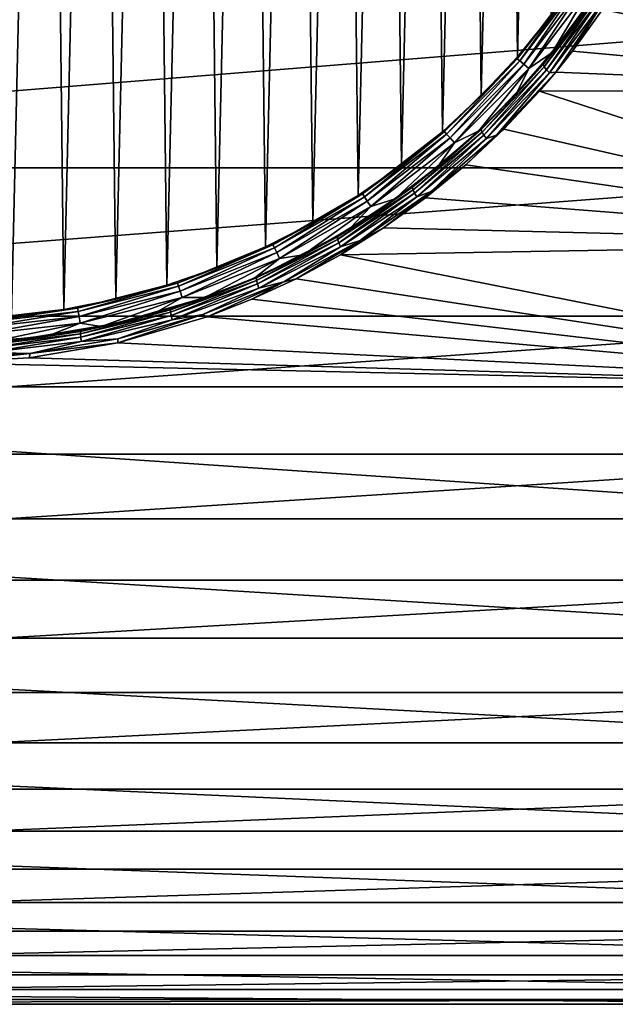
# Model space of a CAD drawing. Header units: metres. Extents: x -147 to 182, y -23 to 81.
# Tile 4 of 212: x -130 to -120, y -23 to -7. Entities that reach past the tile are written whole.
import ezdxf

# ---------------------------------------------------------------- set-up
doc = ezdxf.new("R2010")
doc.units = ezdxf.units.M
doc.layers.add('solid_ORA153_SW0001', color=7, linetype='CONTINUOUS')

msp = doc.modelspace()

# ---------------------------------------------------------------- linework, layer by layer
at = {"layer": 'solid_ORA153_SW0001'}
for points in [[(-129.781235, -12.073276, -18.300781), (-130.060577, 12.095902, -18.300781), (-129.224609, 12.008689, -18.300781)], [(-129.781235, -12.073276, -18.300781), (-129.224609, 12.008689, -18.300781), (-128.947845, -11.966822, -18.300781)], [(-128.947845, -11.966822, -18.300781), (-129.224609, 12.008689, -18.300781), (-128.397598, 11.863961, -18.300781)], [(-128.947845, -11.966822, -18.300781), (-128.397598, 11.863961, -18.300781), (-128.12413, -11.802972, -18.300781)], [(-128.12413, -11.802972, -18.300781), (-128.397598, 11.863961, -18.300781), (-127.581757, 11.662109, -18.300781)], [(-128.12413, -11.802972, -18.300781), (-127.581757, 11.662109, -18.300781), (-127.313164, -11.582325, -18.300781)], [(-127.313164, -11.582325, -18.300781), (-127.581757, 11.662109, -18.300781), (-126.78228, 11.404387, -18.300781)], [(-127.313164, -11.582325, -18.300781), (-126.78228, 11.404387, -18.300781), (-126.52005, -11.30627, -18.300781)], [(-126.52005, -11.30627, -18.300781), (-126.78228, 11.404387, -18.300781), (-126.002602, 11.09194, -18.300781)], [(-126.52005, -11.30627, -18.300781), (-126.002602, 11.09194, -18.300781), (-125.747513, -10.975766, -18.300781)], [(-125.747513, -10.975766, -18.300781), (-126.002602, 11.09194, -18.300781), (-125.246002, 10.726039, -18.300781)], [(-125.747513, -10.975766, -18.300781), (-125.246002, 10.726039, -18.300781), (-124.999779, -10.592596, -18.300781)], [(-124.999779, -10.592596, -18.300781), (-125.246002, 10.726039, -18.300781), (-124.517151, 10.308973, -18.300781)], [(-124.999779, -10.592596, -18.300781), (-124.517151, 10.308973, -18.300781), (-124.280777, -10.158807, -18.300781)], [(-124.280777, -10.158807, -18.300781), (-124.517151, 10.308973, -18.300781), (-123.818436, 9.842106, -18.300781)], [(-124.280777, -10.158807, -18.300781), (-123.818436, 9.842106, -18.300781), (-123.592842, -9.675796, -18.300781)], [(-123.592842, -9.675796, -18.300781), (-123.818436, 9.842106, -18.300781), (-123.153938, 9.328143, -18.300781)], [(-123.592842, -9.675796, -18.300781), (-123.153938, 9.328143, -18.300781), (-122.940727, -9.146888, -18.300781)], [(-122.940727, -9.146888, -18.300781), (-123.153938, 9.328143, -18.300781), (-122.526741, 8.769497, -18.300781)], [(-122.940727, -9.146888, -18.300781), (-122.526741, 8.769497, -18.300781), (-122.326332, -8.573666, -18.300781)], [(-122.326332, -8.573666, -18.300781), (-122.526741, 8.769497, -18.300781), (-121.939362, 8.168387, -18.300781)], [(-122.326332, -8.573666, -18.300781), (-121.939362, 8.168387, -18.300781), (-121.753113, -7.959274, -18.300781)], [(-121.753113, -7.959274, -18.300781), (-121.939362, 8.168387, -18.300781), (-121.395515, 7.52864, -18.300781)], [(-121.753113, -7.959274, -18.300781), (-121.395515, 7.52864, -18.300781), (-121.224205, -7.307156, -18.300781)], [(-114, -8.491723, -21.375), (-120.40136, -7.208911, -21.841053), (-119.972244, -6.527754, -22.054216)], [(-120.765724, -6.689576, -18.419621), (-121.755409, -7.98939, -18.419621), (-121.224205, -7.307156, -18.300781)], [(-121.715782, -8.024012, -18.527828), (-121.755409, -7.98939, -18.419621), (-120.765724, -6.689576, -18.419621)], [(-121.715782, -8.024012, -18.527828), (-120.765724, -6.689576, -18.419621), (-120.721809, -6.718565, -18.527828)], [(-121.715782, -8.024012, -18.527828), (-120.721809, -6.718565, -18.527828), (-121.653709, -8.078238, -18.61549)], [(-120.721809, -6.718565, -18.527828), (-120.653023, -6.763969, -18.61549), (-121.653709, -8.078238, -18.61549)], [(-121.653709, -8.078238, -18.61549), (-120.653023, -6.763969, -18.61549), (-121.574821, -8.147163, -18.674675)], [(-120.653023, -6.763969, -18.61549), (-120.565598, -6.821681, -18.674675), (-121.574821, -8.147163, -18.674675)], [(-121.574821, -8.147163, -18.674675), (-120.565598, -6.821681, -18.674675), (-121.203522, -7.888489, -18.700001)], [(-120.565598, -6.821681, -18.674675), (-120.687996, -7.208679, -18.700001), (-121.203522, -7.888489, -18.700001)], [(-121.346138, -8.080392, -21.347195), (-120.550705, -7.010137, -21.659027), (-120.48539, -6.935764, -21.758873)], [(-121.346138, -8.080392, -21.347195), (-120.48539, -6.935764, -21.758873), (-121.32917, -8.117413, -21.406254)], [(-121.346138, -8.080392, -21.347195), (-121.018112, -7.654948, -21.432478), (-120.550705, -7.010137, -21.659027)], [(-120.48539, -6.935764, -21.758873), (-120.46357, -6.969495, -21.81831), (-121.32917, -8.117413, -21.406254)], [(-121.32917, -8.117413, -21.406254), (-120.46357, -6.969495, -21.81831), (-121.294327, -8.16325, -21.449045)], [(-120.46357, -6.969495, -21.81831), (-120.423187, -7.010249, -21.861376), (-121.294327, -8.16325, -21.449045)], [(-121.294327, -8.16325, -21.449045), (-120.423187, -7.010249, -21.861376), (-121.246086, -8.212008, -21.470064)], [(-120.423187, -7.010249, -21.861376), (-120.369431, -7.052785, -21.882526), (-121.246086, -8.212008, -21.470064)], [(-120.687996, -7.208679, -18.700001), (-120.550705, -7.010137, -21.659027), (-121.018112, -7.654948, -21.432478)], [(-121.246086, -8.212008, -21.470064), (-120.369431, -7.052785, -21.882526), (-121.145172, -8.203557, -21.487244)], [(-120.369431, -7.052785, -21.882526), (-120.878159, -7.869263, -21.611912), (-121.145172, -8.203557, -21.487244)], [(-120.369431, -7.052785, -21.882526), (-120.40136, -7.208911, -21.841053), (-120.878159, -7.869263, -21.611912)], [(-114, -7.234521, 21.832584), (-144.936142, -7.234526, 21.832582), (-144.936142, -9.720218, 20.845079)], [(-114, -9.720207, 20.845085), (-114, -7.234521, 21.832584), (-144.936142, -9.720218, 20.845079)], [(-121.755409, -7.98939, -18.419621), (-121.753113, -7.959274, -18.300781), (-121.224205, -7.307156, -18.300781)], [(-121.203522, -7.888489, -18.700001), (-120.687996, -7.208679, -18.700001), (-121.018112, -7.654948, -21.432478)], [(-114, -8.491723, -21.375), (-120.878159, -7.869263, -21.611912), (-120.40136, -7.208911, -21.841053)], [(-121.203522, -7.888489, -18.700001), (-121.018112, -7.654948, -21.432478), (-121.531319, -8.275135, -21.193203)], [(-121.346138, -8.080392, -21.347195), (-121.531319, -8.275135, -21.193203), (-121.018112, -7.654948, -21.432478)], [(-121.755409, -7.98939, -18.419621), (-122.326332, -8.573666, -18.300781), (-121.753113, -7.959274, -18.300781)], [(-121.764587, -8.531956, -18.700001), (-121.203522, -7.888489, -18.700001), (-121.531319, -8.275135, -21.193203)], [(-121.574821, -8.147163, -18.674675), (-121.203522, -7.888489, -18.700001), (-121.764587, -8.531956, -18.700001)], [(-114, -8.491723, -21.375), (-121.145172, -8.203557, -21.487244), (-120.878159, -7.869263, -21.611912)], [(-121.755409, -7.98939, -18.419621), (-122.910606, -9.144593, -18.419621), (-122.326332, -8.573666, -18.300781)], [(-122.875992, -9.18422, -18.527828), (-122.910606, -9.144593, -18.419621), (-121.755409, -7.98939, -18.419621)], [(-122.875992, -9.18422, -18.527828), (-121.755409, -7.98939, -18.419621), (-121.715782, -8.024012, -18.527828)], [(-122.875992, -9.18422, -18.527828), (-121.715782, -8.024012, -18.527828), (-122.821762, -9.246287, -18.61549)], [(-121.715782, -8.024012, -18.527828), (-121.653709, -8.078238, -18.61549), (-122.821762, -9.246287, -18.61549)], [(-122.821762, -9.246287, -18.61549), (-121.653709, -8.078238, -18.61549), (-122.752838, -9.325179, -18.674675)], [(-121.653709, -8.078238, -18.61549), (-121.574821, -8.147163, -18.674675), (-122.752838, -9.325179, -18.674675)], [(-122.326805, -9.114243, -20.912552), (-121.531319, -8.275135, -21.193203), (-121.346138, -8.080392, -21.347195)], [(-122.326805, -9.114243, -20.912552), (-121.346138, -8.080392, -21.347195), (-122.314552, -9.153323, -20.971449)], [(-121.346138, -8.080392, -21.347195), (-121.32917, -8.117413, -21.406254), (-122.314552, -9.153323, -20.971449)], [(-122.314552, -9.153323, -20.971449), (-121.32917, -8.117413, -21.406254), (-122.285431, -9.203093, -21.014124)], [(-121.32917, -8.117413, -21.406254), (-121.294327, -8.16325, -21.449045), (-122.285431, -9.203093, -21.014124)], [(-122.752838, -9.325179, -18.674675), (-121.574821, -8.147163, -18.674675), (-122.368126, -9.135486, -18.700001)], [(-121.574821, -8.147163, -18.674675), (-121.764587, -8.531956, -18.700001), (-122.368126, -9.135486, -18.700001)], [(-122.326805, -9.114243, -20.912552), (-122.087593, -8.865183, -20.945488), (-121.531319, -8.275135, -21.193203)], [(-122.285431, -9.203093, -21.014124), (-121.294327, -8.16325, -21.449045), (-122.243179, -9.257149, -21.035086)], [(-121.294327, -8.16325, -21.449045), (-121.246086, -8.212008, -21.470064), (-122.243179, -9.257149, -21.035086)], [(-122.243179, -9.257149, -21.035086), (-121.246086, -8.212008, -21.470064), (-122.083511, -9.204673, -21.077396)], [(-121.764587, -8.531956, -18.700001), (-121.531319, -8.275135, -21.193203), (-122.087593, -8.865183, -20.945488)], [(-122.083511, -9.204673, -21.077396), (-121.145172, -8.203557, -21.487244), (-121.401031, -8.503633, -21.370264)], [(-121.246086, -8.212008, -21.470064), (-121.145172, -8.203557, -21.487244), (-122.083511, -9.204673, -21.077396)], [(-114, -8.491723, -21.375), (-121.401031, -8.503633, -21.370264), (-121.145172, -8.203557, -21.487244)], [(-122.910606, -9.144593, -18.419621), (-122.940727, -9.146888, -18.300781), (-122.326332, -8.573666, -18.300781)], [(-122.368126, -9.135486, -18.700001), (-121.764587, -8.531956, -18.700001), (-122.087593, -8.865183, -20.945488)], [(-122.083511, -9.204673, -21.077396), (-121.401031, -8.503633, -21.370264), (-121.967148, -9.106583, -21.120373)], [(-114, -10.915787, -20.244644), (-121.967148, -9.106583, -21.120373), (-121.401031, -8.503633, -21.370264)], [(-114, -8.491723, -21.375), (-114, -10.915787, -20.244644), (-121.401031, -8.503633, -21.370264)], [(-122.368126, -9.135486, -18.700001), (-122.087593, -8.865183, -20.945488), (-122.682831, -9.419562, -20.694233)], [(-122.326805, -9.114243, -20.912552), (-122.682831, -9.419562, -20.694233), (-122.087593, -8.865183, -20.945488)], [(-122.910606, -9.144593, -18.419621), (-124.210426, -10.134274, -18.419621), (-122.940727, -9.146888, -18.300781)], [(-124.181435, -10.17819, -18.527828), (-124.210426, -10.134274, -18.419621), (-122.910606, -9.144593, -18.419621)], [(-124.210426, -10.134274, -18.419621), (-123.592842, -9.675796, -18.300781), (-122.940727, -9.146888, -18.300781)], [(-124.181435, -10.17819, -18.527828), (-122.910606, -9.144593, -18.419621), (-122.875992, -9.18422, -18.527828)], [(-124.181435, -10.17819, -18.527828), (-122.875992, -9.18422, -18.527828), (-124.136032, -10.246975, -18.61549)], [(-122.875992, -9.18422, -18.527828), (-122.821762, -9.246287, -18.61549), (-124.136032, -10.246975, -18.61549)], [(-123.417572, -10.029076, -20.474976), (-122.682831, -9.419562, -20.694233), (-122.326805, -9.114243, -20.912552)], [(-123.417572, -10.029076, -20.474976), (-122.326805, -9.114243, -20.912552), (-123.409599, -10.069115, -20.533964)], [(-122.326805, -9.114243, -20.912552), (-122.314552, -9.153323, -20.971449), (-123.409599, -10.069115, -20.533964)], [(-123.409599, -10.069115, -20.533964), (-122.314552, -9.153323, -20.971449), (-123.386147, -10.121741, -20.576706)], [(-122.314552, -9.153323, -20.971449), (-122.285431, -9.203093, -21.014124), (-123.386147, -10.121741, -20.576706)], [(-123.386147, -10.121741, -20.576706), (-122.285431, -9.203093, -21.014124), (-123.350227, -10.180183, -20.597698)], [(-122.285431, -9.203093, -21.014124), (-122.243179, -9.257149, -21.035086), (-123.350227, -10.180183, -20.597698)], [(-122.083511, -9.204673, -21.077396), (-122.572357, -9.672651, -20.867195), (-123.120522, -10.096344, -20.663824)], [(-122.243179, -9.257149, -21.035086), (-122.083511, -9.204673, -21.077396), (-123.120522, -10.096344, -20.663824)], [(-123.011276, -9.696292, -18.700001), (-122.368126, -9.135486, -18.700001), (-122.682831, -9.419562, -20.694233)], [(-122.752838, -9.325179, -18.674675), (-122.368126, -9.135486, -18.700001), (-123.011276, -9.696292, -18.700001)], [(-114, -10.915787, -20.244644), (-122.572357, -9.672651, -20.867195), (-121.967148, -9.106583, -21.120373)], [(-122.083511, -9.204673, -21.077396), (-121.967148, -9.106583, -21.120373), (-122.572357, -9.672651, -20.867195)], [(-124.136032, -10.246975, -18.61549), (-122.821762, -9.246287, -18.61549), (-124.078316, -10.334404, -18.674675)], [(-122.821762, -9.246287, -18.61549), (-122.752838, -9.325179, -18.674675), (-124.078316, -10.334404, -18.674675)], [(-124.078316, -10.334404, -18.674675), (-122.752838, -9.325179, -18.674675), (-123.691643, -10.212227, -18.700001)], [(-122.752838, -9.325179, -18.674675), (-123.011276, -9.696292, -18.700001), (-123.691643, -10.212227, -18.700001)], [(-123.350227, -10.180183, -20.597698), (-122.243179, -9.257149, -21.035086), (-123.120522, -10.096344, -20.663824)], [(-123.417572, -10.029076, -20.474976), (-123.311623, -9.933104, -20.444834), (-122.682831, -9.419562, -20.694233)], [(-123.011276, -9.696292, -18.700001), (-122.682831, -9.419562, -20.694233), (-123.311623, -9.933104, -20.444834)], [(-124.210426, -10.134274, -18.419621), (-124.280777, -10.158807, -18.300781), (-123.592842, -9.675796, -18.300781)], [(-114, -10.915787, -20.244644), (-123.211021, -10.196554, -20.616262), (-122.572357, -9.672651, -20.867195)], [(-123.120522, -10.096344, -20.663824), (-122.572357, -9.672651, -20.867195), (-123.211021, -10.196554, -20.616262)], [(-114, -9.720207, 20.845085), (-144.936142, -9.720218, 20.845079), (-144.936142, -12.074461, 19.575684)], [(-114, -12.074445, 19.575693), (-114, -9.720207, 20.845085), (-144.936142, -12.074461, 19.575684)], [(-123.691643, -10.212227, -18.700001), (-123.011276, -9.696292, -18.700001), (-123.311623, -9.933104, -20.444834)], [(-123.691643, -10.212227, -18.700001), (-123.311623, -9.933104, -20.444834), (-123.967484, -10.401453, -20.202944)], [(-123.417572, -10.029076, -20.474976), (-123.967484, -10.401453, -20.202944), (-123.311623, -9.933104, -20.444834)], [(-124.210426, -10.134274, -18.419621), (-125.631325, -10.94052, -18.419621), (-124.280777, -10.158807, -18.300781)], [(-125.60849, -10.987929, -18.527828), (-125.631325, -10.94052, -18.419621), (-124.210426, -10.134274, -18.419621)], [(-125.60849, -10.987929, -18.527828), (-124.210426, -10.134274, -18.419621), (-124.181435, -10.17819, -18.527828)], [(-124.609505, -10.816596, -20.055775), (-123.967484, -10.401453, -20.202944), (-123.417572, -10.029076, -20.474976)], [(-124.609505, -10.816596, -20.055775), (-123.417572, -10.029076, -20.474976), (-124.605118, -10.856679, -20.115108)], [(-123.417572, -10.029076, -20.474976), (-123.409599, -10.069115, -20.533964), (-124.605118, -10.856679, -20.115108)], [(-124.605118, -10.856679, -20.115108), (-123.409599, -10.069115, -20.533964), (-124.587067, -10.9112, -20.158098)], [(-123.409599, -10.069115, -20.533964), (-123.386147, -10.121741, -20.576706), (-124.587067, -10.9112, -20.158098)], [(-124.587067, -10.9112, -20.158098), (-123.386147, -10.121741, -20.576706), (-124.557686, -10.973143, -20.179214)], [(-123.386147, -10.121741, -20.576706), (-123.350227, -10.180183, -20.597698), (-124.557686, -10.973143, -20.179214)], [(-123.120522, -10.096344, -20.663824), (-123.876495, -10.673953, -20.373186), (-124.248833, -10.872816, -20.263924)], [(-123.350227, -10.180183, -20.597698), (-123.120522, -10.096344, -20.663824), (-124.248833, -10.872816, -20.263924)], [(-123.120522, -10.096344, -20.663824), (-123.211021, -10.196554, -20.616262), (-123.876495, -10.673953, -20.373186)], [(-125.631325, -10.94052, -18.419621), (-124.999779, -10.592596, -18.300781), (-124.280777, -10.158807, -18.300781)], [(-125.60849, -10.987929, -18.527828), (-124.181435, -10.17819, -18.527828), (-125.572731, -11.062187, -18.61549)], [(-124.181435, -10.17819, -18.527828), (-124.136032, -10.246975, -18.61549), (-125.572731, -11.062187, -18.61549)], [(-125.572731, -11.062187, -18.61549), (-124.136032, -10.246975, -18.61549), (-125.527275, -11.156572, -18.674675)], [(-124.136032, -10.246975, -18.61549), (-124.078316, -10.334404, -18.674675), (-125.527275, -11.156572, -18.674675)], [(-124.557686, -10.973143, -20.179214), (-123.350227, -10.180183, -20.597698), (-124.248833, -10.872816, -20.263924)], [(-124.405022, -10.680133, -18.700001), (-123.691643, -10.212227, -18.700001), (-123.967484, -10.401453, -20.202944)], [(-124.078316, -10.334404, -18.674675), (-123.691643, -10.212227, -18.700001), (-124.405022, -10.680133, -18.700001)], [(-114, -10.915787, -20.244644), (-123.876495, -10.673953, -20.373186), (-123.211021, -10.196554, -20.616262)], [(-125.527275, -11.156572, -18.674675), (-124.078316, -10.334404, -18.674675), (-125.149277, -11.098612, -18.700001)], [(-124.078316, -10.334404, -18.674675), (-124.405022, -10.680133, -18.700001), (-125.149277, -11.098612, -18.700001)], [(-124.405022, -10.680133, -18.700001), (-123.967484, -10.401453, -20.202944), (-124.643562, -10.821596, -19.973854)], [(-124.609505, -10.816596, -20.055775), (-124.643562, -10.821596, -19.973854), (-123.967484, -10.401453, -20.202944)], [(-125.631325, -10.94052, -18.419621), (-125.747513, -10.975766, -18.300781), (-124.999779, -10.592596, -18.300781)], [(-125.149277, -11.098612, -18.700001), (-124.405022, -10.680133, -18.700001), (-124.643562, -10.821596, -19.973854)], [(-114, -10.915787, -20.244644), (-124.562027, -11.102008, -20.143124), (-123.876495, -10.673953, -20.373186)], [(-124.248833, -10.872816, -20.263924), (-123.876495, -10.673953, -20.373186), (-124.562027, -11.102008, -20.143124)], [(-125.893349, -11.467449, -19.67767), (-124.643562, -10.821596, -19.973854), (-124.609505, -10.816596, -20.055775)], [(-125.893349, -11.467449, -19.67767), (-124.609505, -10.816596, -20.055775), (-125.891624, -11.506907, -19.737558)], [(-125.893349, -11.467449, -19.67767), (-125.333122, -11.191955, -19.762104), (-124.643562, -10.821596, -19.973854)], [(-124.609505, -10.816596, -20.055775), (-124.605118, -10.856679, -20.115108), (-125.891624, -11.506907, -19.737558)], [(-125.891624, -11.506907, -19.737558), (-124.605118, -10.856679, -20.115108), (-125.878532, -11.562514, -19.780951)], [(-124.605118, -10.856679, -20.115108), (-124.587067, -10.9112, -20.158098), (-125.878532, -11.562514, -19.780951)], [(-125.878532, -11.562514, -19.780951), (-124.587067, -10.9112, -20.158098), (-125.855766, -11.62712, -19.802263)], [(-124.587067, -10.9112, -20.158098), (-124.557686, -10.973143, -20.179214), (-125.855766, -11.62712, -19.802263)], [(-124.248833, -10.872816, -20.263924), (-125.261009, -11.479259, -19.930544), (-125.460358, -11.526744, -19.896509)], [(-124.557686, -10.973143, -20.179214), (-124.248833, -10.872816, -20.263924), (-125.460358, -11.526744, -19.896509)], [(-125.149277, -11.098612, -18.700001), (-124.643562, -10.821596, -19.973854), (-125.333122, -11.191955, -19.762104)], [(-124.248833, -10.872816, -20.263924), (-124.562027, -11.102008, -20.143124), (-125.261009, -11.479259, -19.930544)], [(-114, -10.915787, -20.244644), (-114, -13.19224, -18.840509), (-124.562027, -11.102008, -20.143124)], [(-125.631325, -10.94052, -18.419621), (-127.147591, -11.548738, -18.419621), (-125.747513, -10.975766, -18.300781)], [(-127.131325, -11.598783, -18.527828), (-127.147591, -11.548738, -18.419621), (-125.631325, -10.94052, -18.419621)], [(-127.147591, -11.548738, -18.419621), (-126.52005, -11.30627, -18.300781), (-125.747513, -10.975766, -18.300781)], [(-127.131325, -11.598783, -18.527828), (-125.631325, -10.94052, -18.419621), (-125.60849, -10.987929, -18.527828)], [(-127.131325, -11.598783, -18.527828), (-125.60849, -10.987929, -18.527828), (-127.105858, -11.677168, -18.61549)], [(-125.60849, -10.987929, -18.527828), (-125.572731, -11.062187, -18.61549), (-127.105858, -11.677168, -18.61549)], [(-127.105858, -11.677168, -18.61549), (-125.572731, -11.062187, -18.61549), (-127.073486, -11.7768, -18.674675)], [(-125.572731, -11.062187, -18.61549), (-125.527275, -11.156572, -18.674675), (-127.073486, -11.7768, -18.674675)], [(-125.855766, -11.62712, -19.802263), (-124.557686, -10.973143, -20.179214), (-125.460358, -11.526744, -19.896509)], [(-127.073486, -11.7768, -18.674675), (-125.527275, -11.156572, -18.674675), (-126.713943, -11.778241, -18.700001)], [(-125.527275, -11.156572, -18.674675), (-125.91996, -11.465129, -18.700001), (-126.713943, -11.778241, -18.700001)], [(-125.91996, -11.465129, -18.700001), (-125.333122, -11.191955, -19.762104), (-126.030434, -11.512485, -19.571102)], [(-125.893349, -11.467449, -19.67767), (-126.030434, -11.512485, -19.571102), (-125.333122, -11.191955, -19.762104)], [(-125.91996, -11.465129, -18.700001), (-125.149277, -11.098612, -18.700001), (-125.333122, -11.191955, -19.762104)], [(-125.527275, -11.156572, -18.674675), (-125.149277, -11.098612, -18.700001), (-125.91996, -11.465129, -18.700001)], [(-114, -13.19224, -18.840509), (-125.261009, -11.479259, -19.930544), (-124.562027, -11.102008, -20.143124)], [(-127.147591, -11.548738, -18.419621), (-127.313164, -11.582325, -18.300781), (-126.52005, -11.30627, -18.300781)], [(-127.147591, -11.548738, -18.419621), (-128.731766, -11.947917, -18.419621), (-127.313164, -11.582325, -18.300781)], [(-128.722382, -11.999692, -18.527828), (-128.731766, -11.947917, -18.419621), (-127.147591, -11.548738, -18.419621)], [(-128.722382, -11.999692, -18.527828), (-127.147591, -11.548738, -18.419621), (-127.131325, -11.598783, -18.527828)], [(-127.257614, -11.97085, -19.364408), (-126.030434, -11.512485, -19.571102), (-125.893349, -11.467449, -19.67767)], [(-127.257614, -11.97085, -19.364408), (-125.893349, -11.467449, -19.67767), (-127.2575, -12.009327, -19.424955)], [(-127.257614, -11.97085, -19.364408), (-126.730957, -11.784272, -19.403402), (-126.030434, -11.512485, -19.571102)], [(-125.893349, -11.467449, -19.67767), (-125.891624, -11.506907, -19.737558), (-127.2575, -12.009327, -19.424955)], [(-127.2575, -12.009327, -19.424955), (-125.891624, -11.506907, -19.737558), (-127.248802, -12.065418, -19.468824)], [(-125.891624, -11.506907, -19.737558), (-125.878532, -11.562514, -19.780951), (-127.248802, -12.065418, -19.468824)], [(-125.460358, -11.526744, -19.896509), (-126.677299, -12.082481, -19.570734), (-126.745689, -12.049737, -19.581234)], [(-125.855766, -11.62712, -19.802263), (-125.460358, -11.526744, -19.896509), (-126.745689, -12.049737, -19.581234)], [(-126.713943, -11.778241, -18.700001), (-126.030434, -11.512485, -19.571102), (-126.730957, -11.784272, -19.403402)], [(-126.713943, -11.778241, -18.700001), (-125.91996, -11.465129, -18.700001), (-126.030434, -11.512485, -19.571102)], [(-125.460358, -11.526744, -19.896509), (-125.967598, -11.805697, -19.738934), (-126.677299, -12.082481, -19.570734)], [(-114, -13.19224, -18.840509), (-125.967598, -11.805697, -19.738934), (-125.261009, -11.479259, -19.930544)], [(-125.460358, -11.526744, -19.896509), (-125.261009, -11.479259, -19.930544), (-125.967598, -11.805697, -19.738934)], [(-128.731766, -11.947917, -18.419621), (-128.12413, -11.802972, -18.300781), (-127.313164, -11.582325, -18.300781)], [(-128.722382, -11.999692, -18.527828), (-127.131325, -11.598783, -18.527828), (-128.707657, -12.080787, -18.61549)], [(-127.131325, -11.598783, -18.527828), (-127.105858, -11.677168, -18.61549), (-128.707657, -12.080787, -18.61549)], [(-128.707657, -12.080787, -18.61549), (-127.105858, -11.677168, -18.61549), (-128.68895, -12.183863, -18.674675)], [(-127.105858, -11.677168, -18.61549), (-127.073486, -11.7768, -18.674675), (-128.68895, -12.183863, -18.674675)], [(-127.248802, -12.065418, -19.468824), (-125.878532, -11.562514, -19.780951), (-127.232643, -12.131907, -19.490372)], [(-125.878532, -11.562514, -19.780951), (-125.855766, -11.62712, -19.802263), (-127.232643, -12.131907, -19.490372)], [(-127.232643, -12.131907, -19.490372), (-125.855766, -11.62712, -19.802263), (-126.745689, -12.049737, -19.581234)], [(-128.731766, -11.947917, -18.419621), (-128.947845, -11.966822, -18.300781), (-128.12413, -11.802972, -18.300781)], [(-128.68895, -12.183863, -18.674675), (-127.073486, -11.7768, -18.674675), (-128.356628, -12.238515, -18.700001)], [(-127.073486, -11.7768, -18.674675), (-127.527718, -12.036515, -18.700001), (-128.356628, -12.238515, -18.700001)], [(-127.527718, -12.036515, -18.700001), (-126.730957, -11.784272, -19.403402), (-128.129776, -12.189172, -19.143452)], [(-127.257614, -11.97085, -19.364408), (-128.129776, -12.189172, -19.143452), (-126.730957, -11.784272, -19.403402)], [(-127.073486, -11.7768, -18.674675), (-126.713943, -11.778241, -18.700001), (-127.527718, -12.036515, -18.700001)], [(-127.527718, -12.036515, -18.700001), (-126.713943, -11.778241, -18.700001), (-126.730957, -11.784272, -19.403402)], [(-114, -13.19224, -18.840509), (-126.677299, -12.082481, -19.570734), (-125.967598, -11.805697, -19.738934)], [(-128.731766, -11.947917, -18.419621), (-130.355209, -12.130834, -18.419621), (-128.947845, -11.966822, -18.300781)], [(-130.352844, -12.183402, -18.527828), (-130.355209, -12.130834, -18.419621), (-128.731766, -11.947917, -18.419621)], [(-130.355209, -12.130834, -18.419621), (-129.781235, -12.073276, -18.300781), (-128.947845, -11.966822, -18.300781)], [(-130.352844, -12.183402, -18.527828), (-128.731766, -11.947917, -18.419621), (-128.722382, -11.999692, -18.527828)], [(-130.352844, -12.183402, -18.527828), (-128.722382, -11.999692, -18.527828), (-130.349152, -12.265738, -18.61549)], [(-128.722382, -11.999692, -18.527828), (-128.707657, -12.080787, -18.61549), (-130.349152, -12.265738, -18.61549)], [(-127.257614, -11.97085, -19.364408), (-127.2575, -12.009327, -19.424955), (-128.686676, -12.352836, -19.200172)], [(-128.686218, -12.315326, -19.139025), (-127.257614, -11.97085, -19.364408), (-128.686676, -12.352836, -19.200172)], [(-128.686676, -12.352836, -19.200172), (-127.2575, -12.009327, -19.424955), (-128.681778, -12.409044, -19.244476)], [(-128.686218, -12.315326, -19.139025), (-128.129776, -12.189172, -19.143452), (-127.257614, -11.97085, -19.364408)], [(-127.2575, -12.009327, -19.424955), (-127.248802, -12.065418, -19.468824), (-128.681778, -12.409044, -19.244476)], [(-114, -12.074445, 19.575693), (-144.936142, -12.074461, 19.575684), (-144.936142, -14.265415, 18.041561)], [(-114, -14.265397, 18.041574), (-114, -12.074445, 19.575693), (-144.936142, -14.265415, 18.041561)], [(-130.349152, -12.265738, -18.61549), (-128.707657, -12.080787, -18.61549), (-130.344452, -12.370392, -18.674675)], [(-128.707657, -12.080787, -18.61549), (-128.68895, -12.183863, -18.674675), (-130.344452, -12.370392, -18.674675)], [(-128.681778, -12.409044, -19.244476), (-127.248802, -12.065418, -19.468824), (-128.672134, -12.476719, -19.266239)], [(-127.248802, -12.065418, -19.468824), (-127.232643, -12.131907, -19.490372), (-128.672134, -12.476719, -19.266239)], [(-128.672134, -12.476719, -19.266239), (-127.232643, -12.131907, -19.490372), (-128.092545, -12.432709, -19.337608)], [(-128.356628, -12.238515, -18.700001), (-127.527718, -12.036515, -18.700001), (-128.129776, -12.189172, -19.143452)], [(-126.745689, -12.049737, -19.581234), (-126.677299, -12.082481, -19.570734), (-128.094452, -12.494888, -19.310043)], [(-126.745689, -12.049737, -19.581234), (-128.094452, -12.494888, -19.310043), (-128.092545, -12.432709, -19.337608)], [(-114, -13.19224, -18.840509), (-128.094452, -12.494888, -19.310043), (-126.677299, -12.082481, -19.570734)], [(-127.232643, -12.131907, -19.490372), (-126.745689, -12.049737, -19.581234), (-128.092545, -12.432709, -19.337608)], [(-130.344452, -12.370392, -18.674675), (-128.68895, -12.183863, -18.674675), (-130.046875, -12.470853, -18.700001)], [(-128.686218, -12.315326, -19.139025), (-128.686676, -12.352836, -19.200172), (-130.157425, -12.527582, -19.082228)], [(-130.157166, -12.49067, -19.020716), (-128.686218, -12.315326, -19.139025), (-130.157425, -12.527582, -19.082228)], [(-130.157166, -12.49067, -19.020716), (-129.518173, -12.423388, -18.987442), (-128.686218, -12.315326, -19.139025)], [(-128.68895, -12.183863, -18.674675), (-129.198105, -12.3836, -18.700001), (-130.046875, -12.470853, -18.700001)], [(-128.356628, -12.238515, -18.700001), (-128.129776, -12.189172, -19.143452), (-129.518173, -12.423388, -18.987442)], [(-128.686218, -12.315326, -19.139025), (-129.518173, -12.423388, -18.987442), (-128.129776, -12.189172, -19.143452)], [(-129.198105, -12.3836, -18.700001), (-128.356628, -12.238515, -18.700001), (-129.518173, -12.423388, -18.987442)], [(-128.68895, -12.183863, -18.674675), (-128.356628, -12.238515, -18.700001), (-129.198105, -12.3836, -18.700001)], [(-130.046875, -12.470853, -18.700001), (-129.518173, -12.423388, -18.987442), (-130.898224, -12.5, -18.935493)], [(-130.157166, -12.49067, -19.020716), (-130.898224, -12.5, -18.935493), (-129.518173, -12.423388, -18.987442)], [(-130.157425, -12.527582, -19.082228), (-128.686676, -12.352836, -19.200172), (-130.155853, -12.583775, -19.126797)], [(-128.686676, -12.352836, -19.200172), (-128.681778, -12.409044, -19.244476), (-130.155853, -12.583775, -19.126797)], [(-130.155853, -12.583775, -19.126797), (-128.681778, -12.409044, -19.244476), (-130.152649, -12.652016, -19.148687)], [(-128.681778, -12.409044, -19.244476), (-128.672134, -12.476719, -19.266239), (-130.152649, -12.652016, -19.148687)], [(-130.152649, -12.652016, -19.148687), (-128.672134, -12.476719, -19.266239), (-129.484375, -12.666828, -19.183174)], [(-130.046875, -12.470853, -18.700001), (-129.198105, -12.3836, -18.700001), (-129.518173, -12.423388, -18.987442)], [(-114, -13.19224, -18.840509), (-129.501144, -12.733402, -19.153603), (-128.094452, -12.494888, -19.310043)], [(-129.484375, -12.666828, -19.183174), (-128.094452, -12.494888, -19.310043), (-129.501144, -12.733402, -19.153603)], [(-128.092545, -12.432709, -19.337608), (-128.094452, -12.494888, -19.310043), (-129.484375, -12.666828, -19.183174)], [(-128.672134, -12.476719, -19.266239), (-128.092545, -12.432709, -19.337608), (-129.484375, -12.666828, -19.183174)], [(-130.152649, -12.652016, -19.148687), (-129.484375, -12.666828, -19.183174), (-130.900024, -12.745667, -19.130194)], [(-129.484375, -12.666828, -19.183174), (-130.899124, -12.811348, -19.101555), (-130.900024, -12.745667, -19.130194)], [(-129.484375, -12.666828, -19.183174), (-129.501144, -12.733402, -19.153603), (-130.899124, -12.811348, -19.101555)], [(-114, -13.19224, -18.840509), (-130.899124, -12.811348, -19.101555), (-129.501144, -12.733402, -19.153603)], [(-114, -13.19224, -18.840509), (-144.936142, -13.192257, -18.840498), (-130.899124, -12.811348, -19.101555)], [(-114, -13.19224, -18.840509), (-114, -15.290291, -17.181589), (-144.936142, -13.192257, -18.840498)], [(-114, -15.290291, -17.181589), (-144.936142, -15.290303, -17.181578), (-144.936142, -13.192257, -18.840498)], [(-114, -14.265397, 18.041574), (-144.936142, -14.265415, 18.041561), (-144.936142, -16.263454, 16.263456)], [(-114, -16.263439, 16.263472), (-114, -14.265397, 18.041574), (-144.936142, -16.263454, 16.263456)], [(-114, -15.290291, -17.181589), (-114, -17.18157, -15.290313), (-144.936142, -15.290303, -17.181578)], [(-114, -17.18157, -15.290313), (-144.936142, -17.181578, -15.290304), (-144.936142, -15.290303, -17.181578)], [(-114, -16.263439, 16.263472), (-144.936142, -16.263454, 16.263456), (-144.936142, -18.041559, 14.265417)], [(-114, -18.041548, 14.265431), (-114, -16.263439, 16.263472), (-144.936142, -18.041559, 14.265417)], [(-114, -17.18157, -15.290313), (-114, -18.840502, -13.192251), (-144.936142, -17.181578, -15.290304)], [(-114, -18.840502, -13.192251), (-144.936142, -18.840496, -13.192259), (-144.936142, -17.181578, -15.290304)], [(-114, -18.041548, 14.265431), (-144.936142, -18.041559, 14.265417), (-144.936142, -19.575684, 12.074462)], [(-114, -19.575678, 12.074471), (-114, -18.041548, 14.265431), (-144.936142, -19.575684, 12.074462)], [(-114, -20.24464, -10.915793), (-144.936142, -20.244631, -10.915811), (-144.936142, -18.840496, -13.192259)], [(-114, -18.840502, -13.192251), (-114, -20.24464, -10.915793), (-144.936142, -18.840496, -13.192259)], [(-114, -19.575678, 12.074471), (-144.936142, -19.575684, 12.074462), (-144.936142, -20.845079, 9.720221)], [(-114, -20.845083, 9.720213), (-114, -19.575678, 12.074471), (-144.936142, -20.845079, 9.720221)], [(-114, -21.374996, -8.491732), (-144.936142, -21.374992, -8.491741), (-144.936142, -20.244631, -10.915811)], [(-114, -20.24464, -10.915793), (-114, -21.374996, -8.491732), (-144.936142, -20.244631, -10.915811)], [(-114, -20.845083, 9.720213), (-144.936142, -20.845079, 9.720221), (-144.936142, -21.832581, 7.23453)], [(-114, -21.832586, 7.234513), (-114, -20.845083, 9.720213), (-144.936142, -21.832581, 7.23453)], [(-114, -22.216293, -5.952837), (-144.936142, -22.216293, -5.952838), (-144.936142, -21.374992, -8.491741)], [(-114, -21.374996, -8.491732), (-114, -22.216293, -5.952837), (-144.936142, -21.374992, -8.491741)], [(-114, -21.832586, 7.234513), (-144.936142, -21.832581, 7.23453), (-144.936142, -22.524834, 4.651004)], [(-114, -22.524836, 4.650994), (-114, -21.832586, 7.234513), (-144.936142, -22.524834, 4.651004)], [(-114, -22.757158, -3.333433), (-144.936142, -22.757158, -3.333433), (-144.936142, -22.216293, -5.952838)], [(-114, -22.216293, -5.952837), (-114, -22.757158, -3.333433), (-144.936142, -22.216293, -5.952838)], [(-114, -22.524836, 4.650994), (-144.936142, -22.524834, 4.651004), (-144.936142, -22.912477, 2.004582)], [(-114, -22.912477, 2.004581), (-114, -22.524836, 4.650994), (-144.936142, -22.912477, 2.004582)], [(-114, -22.990271, -0.668948), (-144.936142, -22.990271, -0.668948), (-144.936142, -22.757158, -3.333433)], [(-114, -22.757158, -3.333433), (-114, -22.990271, -0.668948), (-144.936142, -22.757158, -3.333433)], [(-114, -22.912477, 2.004581), (-144.936142, -22.912477, 2.004582), (-144.936142, -22.990271, -0.668948)], [(-114, -22.990271, -0.668948), (-114, -22.912477, 2.004581), (-144.936142, -22.990271, -0.668948)]]:
    msp.add_3dface(points, dxfattribs=at)

doc.saveas('drawing.dxf')
